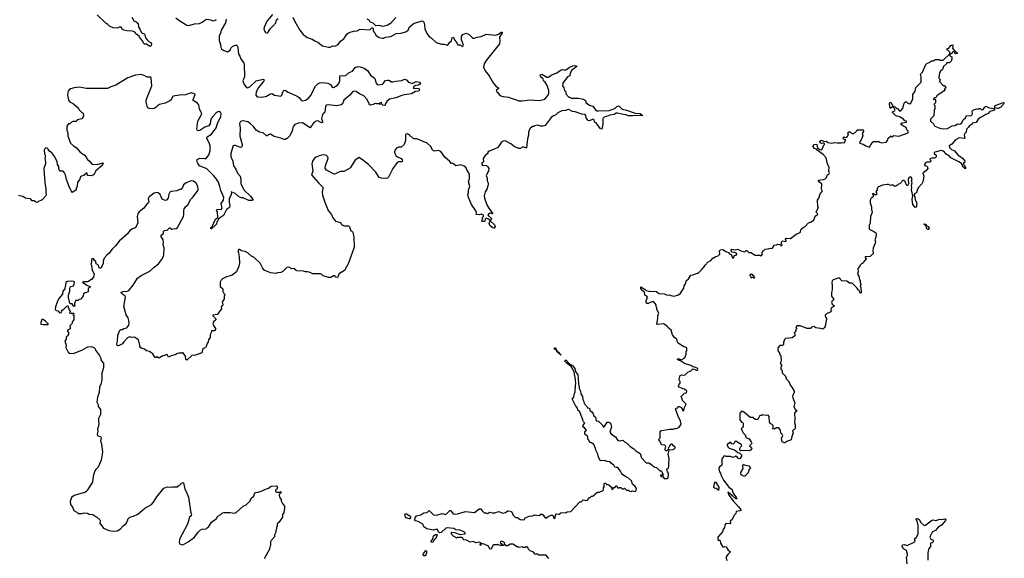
# Model space of a CAD drawing. Extents: x 2293878 to 2522763, y 823964 to 1006972.
# Tile 65 of 256: x 2422431 to 2436817, y 890954 to 898819. Entities that reach past the tile are written whole.
import ezdxf

# ---------------------------------------------------------------- set-up
doc = ezdxf.new("R2010")
doc.units = 0

msp = doc.modelspace()

# ---------------------------------------------------------------- linework, layer by layer
at = {"layer": '0CON20XD'}
for points in [[(2425448, 898825), (2425437, 898773), (2425377, 898665), (2425367, 898615), (2425347, 898585), (2425344, 898515), (2425367, 898455), (2425368, 898415), (2425382, 898392), (2425405, 898376), (2425465, 898351), (2425505, 898374), (2425518, 898402), (2425545, 898433), (2425585, 898449), (2425598, 898448), (2425608, 898438), (2425618, 898418), (2425629, 898315), (2425646, 898286), (2425665, 898236), (2425704, 898185), (2425713, 898165), (2425717, 897985), (2425692, 897925), (2425711, 897875), (2425745, 897828), (2425755, 897824), (2425795, 897839), (2425884, 897926), (2425989, 897949), (2425997, 897947), (2426001, 897935), (2425994, 897915), (2425914, 897826), (2425885, 897759), (2425882, 897715), (2425901, 897691), (2425974, 897686), (2426035, 897702), (2426085, 897731), (2426115, 897740), (2426155, 897718), (2426245, 897700), (2426261, 897715), (2426275, 897762), (2426292, 897788), (2426315, 897784), (2426355, 897761), (2426483, 897703), (2426512, 897682), (2426549, 897639), (2426565, 897634), (2426605, 897645), (2426645, 897670), (2426681, 897709), (2426754, 897846), (2426786, 897884), (2426815, 897895), (2426855, 897900), (2426935, 897890), (2426971, 897871), (2426995, 897832), (2427015, 897830), (2427075, 897862), (2427100, 897895), (2427109, 897925), (2427107, 897983), (2427115, 898006), (2427155, 897997), (2427194, 898005), (2427245, 898050), (2427295, 898065), (2427335, 898120), (2427375, 898136), (2427405, 898132), (2427465, 898110), (2427515, 898076), (2427559, 898009), (2427605, 897976), (2427618, 897958), (2427641, 897891), (2427655, 897875), (2427670, 897870), (2427731, 897879), (2427743, 897887), (2427775, 897930), (2427803, 897937), (2427825, 897935), (2427865, 897914), (2427885, 897911), (2427925, 897923), (2428015, 897929), (2428055, 897950), (2428085, 897943), (2428112, 897905), (2428155, 897893), (2428175, 897894), (2428225, 897916), (2428275, 897909), (2428288, 897895), (2428273, 897875), (2428256, 897864), (2428215, 897859), (2428195, 897847), (2428182, 897825), (2428195, 897813), (2428235, 897821), (2428258, 897815), (2428273, 897795), (2428265, 897774), (2428215, 897769), (2428155, 897734), (2428055, 897724), (2428015, 897714), (2427925, 897676), (2427835, 897659), (2427796, 897624), (2427776, 897595), (2427769, 897571), (2427756, 897564), (2427739, 897569), (2427724, 897584), (2427715, 897608), (2427692, 897605), (2427690, 897590), (2427700, 897585), (2427695, 897580), (2427690, 897590), (2427642, 897592), (2427624, 897596), (2427595, 897582), (2427555, 897573), (2427545, 897577), (2427535, 897588), (2427508, 897655), (2427458, 897708), (2427396, 897735), (2427345, 897769), (2427315, 897774), (2427296, 897764), (2427255, 897718), (2427169, 897645), (2427148, 897592), (2427129, 897575), (2427063, 897563), (2426945, 897578), (2426911, 897569), (2426897, 897545), (2426887, 897473), (2426854, 897435), (2426842, 897375), (2426856, 897334), (2426854, 897316), (2426842, 897315), (2426785, 897342), (2426765, 897336), (2426731, 897319), (2426675, 897240), (2426565, 897312), (2426505, 897309), (2426452, 897288), (2426431, 897265), (2426423, 897247), (2426412, 897195), (2426380, 897125), (2426345, 897088), (2426315, 897071), (2426295, 897070), (2426245, 897091), (2426151, 897111), (2426095, 897149), (2426075, 897144), (2426045, 897124), (2426035, 897124), (2425987, 897167), (2425935, 897178), (2425884, 897204), (2425845, 897258), (2425805, 897299), (2425765, 897329), (2425695, 897341), (2425665, 897336), (2425652, 897325), (2425644, 897305), (2425654, 897234), (2425646, 897116), (2425684, 896995), (2425684, 896975), (2425671, 896959), (2425655, 896954), (2425585, 896981), (2425565, 896981), (2425545, 896969), (2425515, 896865), (2425515, 896815), (2425525, 896795), (2425545, 896755), (2425554, 896684), (2425589, 896635), (2425615, 896580), (2425650, 896535), (2425664, 896485), (2425663, 896425), (2425706, 896335), (2425808, 896238), (2425838, 896195), (2425839, 896185), (2425825, 896178), (2425781, 896181), (2425695, 896220), (2425673, 896217), (2425655, 896221), (2425625, 896240), (2425575, 896288), (2425542, 896292), (2425525, 896310), (2425523, 896265), (2425494, 896204), (2425494, 896154), (2425502, 896105), (2425496, 896075), (2425455, 896049), (2425410, 895960), (2425337, 895913), (2425328, 895882), (2425310, 895865), (2425306, 895835), (2425288, 895812), (2425233, 895763), (2425225, 895767), (2425225, 895783), (2425248, 895802), (2425255, 895818), (2425294, 895906), (2425325, 895930), (2425322, 896012), (2425308, 896035), (2425315, 896046), (2425335, 896054), (2425375, 896047), (2425389, 896065), (2425376, 896135), (2425411, 896185), (2425416, 896225), (2425372, 896325), (2425357, 896385), (2425335, 896445), (2425295, 896505), (2425265, 896542), (2425165, 896640), (2425059, 896685), (2425032, 896722), (2425020, 896755), (2425024, 896776), (2425065, 896798), (2425135, 896790), (2425155, 896794), (2425194, 896846), (2425215, 896905), (2425215, 896975), (2425200, 897020), (2425164, 897085), (2425163, 897097), (2425172, 897108), (2425232, 897148), (2425300, 897240), (2425320, 897305), (2425369, 897405), (2425373, 897443), (2425367, 897465), (2425345, 897478), (2425325, 897474), (2425298, 897455), (2425252, 897405), (2425223, 897365), (2425213, 897297), (2425195, 897270), (2425135, 897248), (2425065, 897200), (2425045, 897196), (2425031, 897201), (2425019, 897219), (2425034, 897335), (2425090, 897445), (2425058, 897518), (2425050, 897575), (2425026, 897606), (2424968, 897638), (2424966, 897655), (2424994, 897725), (2424985, 897736), (2424935, 897750), (2424855, 897720), (2424767, 897717), (2424675, 897704), (2424662, 897695), (2424642, 897648), (2424627, 897633), (2424555, 897599), (2424475, 897581), (2424447, 897563), (2424420, 897535), (2424395, 897524), (2424365, 897517), (2424325, 897520), (2424304, 897534), (2424295, 897558), (2424280, 897615), (2424281, 897635), (2424285, 897660), (2424361, 897855), (2424351, 897965), (2424345, 897978), (2424295, 897981), (2424260, 898000), (2424205, 898017), (2424125, 898010), (2424012, 897968), (2423835, 897864), (2423765, 897840), (2423716, 897814), (2423404, 897814), (2423305, 897836), (2423225, 897826), (2423172, 897808), (2423152, 897795), (2423140, 897775), (2423133, 897755), (2423132, 897715), (2423142, 897642), (2423165, 897620), (2423219, 897589), (2423290, 897525), (2423295, 897510), (2423340, 897465), (2423358, 897455), (2423362, 897415), (2423355, 897390), (2423337, 897373), (2423270, 897355), (2423270, 897345), (2423255, 897330), (2423208, 897332), (2423190, 897325), (2423165, 897300), (2423142, 897298), (2423119, 897265), (2423120, 897205), (2423136, 897165), (2423134, 897125), (2423175, 897016), (2423218, 896975), (2423255, 896952), (2423317, 896885), (2423372, 896845), (2423405, 896808), (2423415, 896782), (2423445, 896760), (2423475, 896724), (2423495, 896710), (2423565, 896704), (2423645, 896730), (2423652, 896725), (2423638, 896692), (2423545, 896612), (2423525, 896572), (2423508, 896555), (2423475, 896538), (2423422, 896542), (2423415, 896580), (2423405, 896580), (2423367, 896543), (2423334, 896536), (2423322, 896525), (2423305, 896482), (2423277, 896445), (2423273, 896387), (2423258, 896355), (2423257, 896333), (2423205, 896298), (2423185, 896318), (2423154, 896385), (2423114, 896485), (2423101, 896555), (2423086, 896585), (2423065, 896606), (2423025, 896608), (2423015, 896620), (2423001, 896645), (2423001, 896675), (2422986, 896705), (2422978, 896745), (2422946, 896815), (2422899, 896875), (2422867, 896897), (2422849, 896929), (2422835, 896942), (2422815, 896948), (2422800, 896935), (2422791, 896915), (2422792, 896862), (2422803, 896843), (2422803, 896807), (2422798, 896795), (2422809, 896745), (2422806, 896714), (2422786, 896645), (2422798, 896435), (2422814, 896354), (2422811, 896291), (2422819, 896265), (2422814, 896246), (2422762, 896188), (2422745, 896177), (2422712, 896168), (2422695, 896153), (2422675, 896150), (2422645, 896172), (2422613, 896173), (2422596, 896196), (2422585, 896202), (2422515, 896212), (2422475, 896238), (2422413, 896253)], [(2424069, 898855), (2424100, 898800), (2424135, 898789), (2424163, 898765), (2424165, 898710), (2424187, 898687), (2424188, 898675), (2424210, 898630), (2424225, 898620), (2424253, 898613), (2424268, 898555), (2424294, 898524), (2424319, 898499), (2424347, 898485), (2424356, 898464), (2424352, 898435), (2424335, 898428), (2424285, 898462), (2424255, 898460), (2424240, 898475), (2424228, 898505), (2424180, 898565), (2424175, 898580), (2424145, 898602), (2424111, 898641), (2424075, 898653), (2423995, 898657), (2423953, 898665), (2423931, 898675), (2423915, 898708), (2423885, 898708), (2423855, 898694), (2423795, 898700), (2423745, 898726), (2423721, 898751), (2423695, 898761), (2423561, 898891)], [(2424712, 898845), (2424755, 898811), (2424875, 898740), (2424904, 898736), (2424985, 898759), (2425056, 898764), (2425098, 898782), (2425136, 898814), (2425165, 898826), (2425225, 898819), (2425255, 898801), (2425275, 898806), (2425306, 898824)], [(2426124, 898896), (2426045, 898800), (2426008, 898722), (2426000, 898685), (2426002, 898665), (2426022, 898632), (2426045, 898624), (2426060, 898635), (2426093, 898687), (2426131, 898725), (2426172, 898775), (2426182, 898815), (2426210, 898835)], [(2426424, 898855), (2426450, 898795), (2426524, 898665), (2426575, 898601), (2426604, 898584), (2426630, 898560), (2426705, 898535), (2426745, 898509), (2426785, 898492), (2426856, 898436), (2426945, 898419), (2426965, 898420), (2427005, 898436), (2427035, 898434), (2427085, 898458), (2427120, 898505), (2427165, 898538), (2427218, 898612), (2427246, 898634), (2427308, 898652), (2427360, 898655), (2427405, 898679), (2427545, 898672), (2427575, 898700), (2427585, 898700), (2427598, 898688), (2427598, 898662), (2427600, 898645), (2427620, 898625), (2427635, 898592), (2427685, 898557), (2427725, 898547), (2427745, 898549), (2427777, 898563), (2427855, 898573), (2427934, 898616), (2428005, 898621), (2428084, 898646), (2428105, 898664), (2428127, 898713), (2428194, 898766), (2428315, 898800), (2428335, 898782), (2428348, 898745), (2428352, 898685), (2428380, 898615), (2428413, 898573), (2428445, 898552), (2428515, 898485), (2428595, 898463), (2428635, 898462), (2428675, 898447), (2428692, 898455), (2428713, 898485), (2428742, 898508), (2428748, 898555), (2428756, 898564), (2428775, 898553), (2428784, 898525), (2428808, 898498), (2428835, 898450), (2428862, 898452), (2428905, 898430), (2428913, 898445), (2428884, 898525), (2428885, 898580), (2428905, 898602), (2428955, 898622), (2429000, 898605), (2429041, 898561), (2429058, 898548), (2429075, 898548), (2429115, 898562), (2429175, 898572), (2429245, 898608), (2429385, 898593), (2429425, 898609), (2429465, 898635), (2429479, 898635), (2429480, 898625), (2429443, 898563), (2429448, 898505), (2429442, 898465), (2429247, 898225), (2429217, 898175), (2429210, 898125), (2429234, 898074), (2429291, 898001), (2429350, 897895), (2429388, 897848), (2429428, 897825), (2429428, 897815), (2429392, 897785), (2429402, 897765), (2429418, 897755), (2429437, 897727), (2429459, 897709), (2429496, 897696), (2429575, 897688), (2429723, 897633), (2429767, 897633)], [(2427928, 898852), (2427849, 898761), (2427812, 898738), (2427735, 898718), (2427682, 898732), (2427635, 898730), (2427595, 898770), (2427572, 898778), (2427554, 898784), (2427535, 898810), (2427510, 898825)], [(2432335, 895120), (2432345, 895120), (2432400, 895175), (2432400, 895185), (2432426, 895204), (2432444, 895236), (2432490, 895285), (2432530, 895305), (2432565, 895340), (2432575, 895340), (2432595, 895360), (2432637, 895373), (2432660, 895395), (2432658, 895445), (2432670, 895460), (2432711, 895461), (2432742, 895432), (2432765, 895430), (2432789, 895419), (2432801, 895401), (2432828, 895388), (2432845, 895340), (2432858, 895342), (2432870, 895355), (2432870, 895375), (2432898, 895382), (2432910, 895395), (2432910, 895405), (2432875, 895420), (2432842, 895422), (2432820, 895445), (2432835, 895466), (2432885, 895460), (2432925, 895469), (2432965, 895444), (2433025, 895430), (2433043, 895447), (2433055, 895448), (2433085, 895420), (2433115, 895420), (2433175, 895380), (2433245, 895380), (2433257, 895373), (2433280, 895385), (2433280, 895425), (2433290, 895435), (2433290, 895445), (2433305, 895450), (2433325, 895470), (2433365, 895472), (2433395, 895482), (2433425, 895480), (2433440, 895495), (2433450, 895525), (2433495, 895530), (2433505, 895540), (2433538, 895538), (2433552, 895522), (2433568, 895522), (2433570, 895535), (2433560, 895545), (2433560, 895565), (2433572, 895588), (2433625, 895580), (2433630, 895585), (2433622, 895615), (2433632, 895628), (2433695, 895622), (2433775, 895688), (2433835, 895710), (2433851, 895759), (2433880, 895785), (2433905, 895798), (2433955, 895852), (2433983, 895863), (2434036, 895894), (2434055, 895950), (2434087, 895973), (2434090, 895985), (2434072, 896002), (2434070, 896015), (2434100, 896075), (2434090, 896085), (2434088, 896182), (2434107, 896213), (2434127, 896275), (2434158, 896315), (2434148, 896345), (2434149, 896419), (2434111, 896451), (2434100, 896465), (2434100, 896475), (2434135, 896483), (2434176, 896484), (2434198, 896495), (2434218, 896515), (2434232, 896555), (2434255, 896562), (2434263, 896585), (2434253, 896605), (2434256, 896666), (2434235, 896710), (2434214, 896804), (2434170, 896850), (2434084, 896914), (2434075, 896930), (2434045, 896938), (2434020, 896965), (2434044, 896996), (2434065, 897003), (2434076, 896996), (2434087, 896947), (2434123, 896923), (2434145, 896920), (2434155, 896930), (2434176, 896984), (2434188, 896995), (2434188, 897005), (2434177, 897017), (2434145, 897010), (2434125, 897020), (2434123, 897045), (2434145, 897060), (2434185, 897038), (2434216, 897046), (2434245, 897028), (2434295, 897018), (2434335, 897028), (2434375, 897022), (2434435, 897022), (2434448, 897028), (2434475, 897022), (2434500, 897065), (2434475, 897070), (2434460, 897085), (2434460, 897095), (2434475, 897110), (2434485, 897100), (2434518, 897102), (2434540, 897135), (2434530, 897165), (2434545, 897180), (2434565, 897180), (2434582, 897162), (2434605, 897152), (2434638, 897172), (2434660, 897195), (2434665, 897210), (2434755, 897210), (2434760, 897185), (2434742, 897158), (2434748, 897125), (2434742, 897098), (2434727, 897063), (2434710, 897045), (2434700, 897015), (2434755, 897000), (2434792, 896975), (2434845, 896958), (2434884, 897026), (2434905, 897042), (2434985, 897040), (2434995, 897030), (2435025, 897023), (2435089, 897031), (2435110, 897055), (2435122, 897088), (2435155, 897120), (2435165, 897120), (2435175, 897110), (2435185, 897110), (2435205, 897128), (2435275, 897118), (2435410, 897165), (2435412, 897192), (2435393, 897213), (2435382, 897245), (2435342, 897262), (2435302, 897295), (2435325, 897312), (2435387, 897323), (2435390, 897335), (2435365, 897340), (2435342, 897365), (2435295, 897398), (2435275, 897407), (2435248, 897408), (2435225, 897422), (2435182, 897465), (2435182, 897475), (2435220, 897495), (2435212, 897522), (2435200, 897535), (2435205, 897550), (2435220, 897545), (2435245, 897520), (2435255, 897520), (2435285, 897490), (2435305, 897490), (2435332, 897528), (2435355, 897600), (2435375, 897620), (2435388, 897618), (2435405, 897600), (2435423, 897593), (2435435, 897590), (2435449, 897601), (2435478, 897665), (2435482, 897725), (2435512, 897775), (2435525, 897830), (2435600, 897905), (2435600, 897985), (2435592, 898025), (2435623, 898055), (2435668, 898165), (2435685, 898180), (2435735, 898200), (2435755, 898220), (2435775, 898220), (2435805, 898240), (2435865, 898240), (2435875, 898230), (2435925, 898230), (2436020, 898320), (2436020, 898345), (2435998, 898368), (2435980, 898375), (2435982, 898398), (2436008, 898402), (2436035, 898440), (2436065, 898450), (2436067, 898427), (2436060, 898405), (2436072, 898382), (2436102, 898352), (2436120, 898345), (2436130, 898335), (2436130, 898325), (2436105, 898320), (2436092, 898332), (2436088, 898348), (2436065, 898350), (2436038, 898322), (2436020, 898320), (2436022, 898292), (2436050, 898275), (2436050, 898245), (2436040, 898215), (2436015, 898190), (2436005, 898190), (2435995, 898200), (2435985, 898190), (2435972, 898188), (2435970, 898175), (2435930, 898135), (2435916, 898094), (2435882, 898065), (2435868, 898042), (2435858, 897975), (2435860, 897965), (2435880, 897945), (2435870, 897915), (2435925, 897860), (2435948, 897858), (2435960, 897825), (2435943, 897807), (2435950, 897795), (2435938, 897782), (2435830, 897705), (2435815, 897680), (2435795, 897680), (2435780, 897665), (2435785, 897650), (2435795, 897660), (2435810, 897655), (2435810, 897605), (2435790, 897585), (2435790, 897575), (2435800, 897565), (2435800, 897515), (2435790, 897495), (2435787, 897413), (2435750, 897375), (2435740, 897365), (2435740, 897335), (2435788, 897295), (2435792, 897275), (2435804, 897264), (2435875, 897234), (2435925, 897227), (2435985, 897232), (2436055, 897267), (2436097, 897273), (2436135, 897298), (2436165, 897292), (2436175, 897298), (2436198, 897315), (2436218, 897355), (2436248, 897385), (2436262, 897418), (2436324, 897416), (2436343, 897427), (2436350, 897445), (2436348, 897485), (2436365, 897503), (2436415, 897518), (2436435, 897512), (2436445, 897520), (2436465, 897520), (2436478, 897508), (2436505, 897502), (2436520, 897525), (2436520, 897535), (2436545, 897558), (2436595, 897530), (2436665, 897520), (2436678, 897508), (2436675, 897500), (2436605, 897476), (2436582, 897448), (2436535, 897431), (2436510, 897410), (2436469, 897391), (2436434, 897365), (2436405, 897320), (2436354, 897306), (2436335, 897287), (2436307, 897273), (2436295, 897250), (2436265, 897222), (2436258, 897175), (2436236, 897154), (2436228, 897135), (2436238, 897082), (2436155, 897092), (2436105, 897064), (2436049, 897001), (2436013, 896977), (2436018, 896955), (2436047, 896925), (2436087, 896905), (2436132, 896852), (2436208, 896798), (2436240, 896755), (2436242, 896738), (2436220, 896725), (2436220, 896705), (2436240, 896685), (2436240, 896675), (2436250, 896665), (2436250, 896645), (2436242, 896642), (2436238, 896658), (2436211, 896671), (2436202, 896705), (2436189, 896719), (2436154, 896744), (2436035, 896800), (2436015, 896826), (2435965, 896857), (2435942, 896885), (2435925, 896897), (2435895, 896908), (2435800, 896885), (2435790, 896875), (2435793, 896863), (2435822, 896842), (2435823, 896825), (2435815, 896808), (2435795, 896797), (2435764, 896796), (2435730, 896785), (2435742, 896755), (2435740, 896745), (2435725, 896738), (2435685, 896740), (2435665, 896728), (2435650, 896705), (2435652, 896692), (2435688, 896678), (2435698, 896645), (2435669, 896611), (2435625, 896580), (2435642, 896535), (2435628, 896452), (2435610, 896420), (2435560, 896365), (2435539, 896315), (2435535, 896290), (2435511, 896279), (2435497, 896255), (2435510, 896230), (2435515, 896190), (2435537, 896147), (2435532, 896125), (2435532, 896095), (2435525, 896080), (2435515, 896078), (2435481, 896121), (2435472, 896195), (2435479, 896249), (2435460, 896335), (2435467, 896365), (2435460, 896405), (2435471, 896435), (2435460, 896465), (2435471, 896495), (2435455, 896518), (2435435, 896520), (2435422, 896508), (2435410, 896485), (2435410, 896455), (2435420, 896435), (2435405, 896400), (2435395, 896400), (2435382, 896412), (2435380, 896435), (2435370, 896445), (2435368, 896458), (2435355, 896470), (2435335, 896470), (2435288, 896422), (2435272, 896418), (2435258, 896402), (2435245, 896400), (2435232, 896388), (2435208, 896388), (2435185, 896408), (2435155, 896398), (2435125, 896412), (2435105, 896412), (2435035, 896402), (2434970, 896375), (2434970, 896365), (2434960, 896355), (2434960, 896335), (2434940, 896305), (2434950, 896295), (2434948, 896262), (2434925, 896260), (2434908, 896278), (2434895, 896280), (2434890, 896275), (2434902, 896262), (2434902, 896238), (2434894, 896226), (2434872, 896215), (2434858, 896185), (2434858, 896145), (2434877, 896087), (2434875, 896050), (2434888, 896005), (2434863, 895945), (2434856, 895854), (2434842, 895815), (2434843, 895765), (2434855, 895750), (2434898, 895738), (2434939, 895709), (2434946, 895686), (2434941, 895645), (2434926, 895605), (2434934, 895575), (2434930, 895555), (2434901, 895485)], [(2429767, 897633), (2429885, 897651), (2430025, 897640), (2430103, 897657), (2430153, 897715), (2430163, 897745), (2430163, 897783), (2430136, 897856), (2430107, 897907), (2430082, 897925), (2430078, 897955), (2430058, 897968), (2430042, 897992), (2430037, 898005), (2430040, 898020), (2430062, 898022), (2430135, 897982), (2430155, 897982), (2430195, 898008), (2430278, 898042), (2430340, 898085), (2430365, 898092), (2430395, 898082), (2430410, 898085), (2430459, 898121), (2430513, 898147), (2430535, 898152), (2430567, 898147), (2430572, 898135), (2430492, 898078), (2430472, 898035), (2430469, 898001), (2430435, 897983), (2430365, 897890), (2430363, 897853), (2430380, 897825), (2430393, 897783), (2430410, 897765), (2430410, 897735), (2430455, 897690), (2430465, 897690), (2430495, 897672), (2430593, 897673), (2430645, 897662), (2430667, 897657), (2430697, 897637), (2430707, 897607), (2430755, 897572), (2430804, 897554), (2430845, 897501), (2430865, 897490), (2430885, 897486), (2431045, 897492), (2431125, 897524), (2431155, 897551), (2431183, 897563), (2431235, 897511), (2431295, 897500), (2431423, 897453), (2431495, 897451), (2431527, 897425), (2431530, 897415), (2431525, 897414), (2431425, 897420), (2431385, 897414), (2431326, 897416), (2431285, 897432), (2431255, 897433), (2431165, 897456), (2431145, 897453), (2431115, 897435), (2431053, 897425), (2431007, 897403), (2430972, 897395), (2430953, 897375), (2430953, 897295), (2430935, 897220), (2430917, 897227), (2430855, 897312), (2430828, 897325), (2430822, 897355), (2430806, 897366), (2430755, 897344), (2430736, 897346), (2430709, 897385), (2430705, 897420), (2430695, 897433), (2430645, 897441), (2430545, 897474), (2430509, 897479), (2430455, 897509), (2430445, 897510), (2430406, 897494), (2430353, 897487), (2430295, 897458), (2430260, 897425), (2430230, 897415), (2430197, 897393), (2430110, 897275), (2430075, 897262), (2430044, 897264), (2429995, 897278), (2429955, 897270), (2429945, 897260), (2429925, 897260), (2429884, 897226), (2429864, 897176), (2429867, 897135), (2429851, 897079), (2429835, 896950), (2429815, 896948), (2429785, 896962), (2429745, 896938), (2429725, 896938), (2429655, 896968), (2429606, 897006), (2429545, 897040), (2429525, 897048), (2429497, 897047), (2429468, 897025), (2429417, 896955), (2429355, 896922), (2429289, 896901), (2429273, 896885), (2429270, 896865), (2429232, 896835), (2429205, 896790), (2429207, 896745), (2429182, 896725), (2429184, 896706), (2429195, 896690), (2429224, 896696), (2429250, 896690), (2429271, 896671), (2429284, 896645), (2429282, 896605), (2429245, 896545), (2429259, 896505), (2429261, 896465), (2429274, 896435), (2429275, 896415), (2429263, 896355), (2429233, 896305), (2429219, 896245), (2429221, 896215), (2429255, 896117), (2429285, 896065), (2429346, 895985), (2429305, 895992), (2429279, 895981), (2429270, 895965), (2429325, 895918), (2429315, 895890), (2429305, 895888), (2429273, 895913), (2429245, 895919), (2429234, 895906), (2429228, 895875), (2429215, 895870), (2429195, 895873), (2429183, 895885), (2429196, 895905), (2429188, 895925), (2429210, 895945), (2429208, 895965), (2429175, 895977), (2429145, 895970), (2429102, 895972), (2429098, 895975), (2429103, 896005), (2429095, 896030), (2429032, 896122), (2428987, 896225), (2428980, 896265), (2428990, 896295), (2428987, 896335), (2429006, 896385), (2428989, 896455), (2429005, 896495), (2429005, 896555), (2428995, 896585), (2428968, 896615), (2428952, 896655), (2428925, 896682), (2428875, 896700), (2428805, 896687), (2428755, 896722), (2428735, 896720), (2428715, 896748), (2428645, 896812), (2428586, 896896), (2428545, 896910), (2428495, 896900), (2428475, 896902), (2428462, 896915), (2428438, 896965), (2428385, 897018), (2428235, 897080), (2428195, 897078), (2428175, 897088), (2428128, 897135), (2428095, 897152), (2428075, 897148), (2428068, 897135), (2428070, 897055), (2428049, 896995), (2428005, 896956), (2427964, 896956), (2427938, 896942), (2427915, 896918), (2427909, 896889), (2427910, 896865), (2427926, 896836), (2427953, 896815), (2428004, 896794), (2428020, 896775), (2428022, 896755), (2428015, 896743), (2427966, 896744), (2427945, 896732), (2427884, 896645), (2427821, 896519), (2427805, 896507), (2427775, 896501), (2427715, 896503), (2427684, 896514), (2427634, 896594), (2427526, 896706), (2427442, 896775), (2427385, 896807), (2427328, 896762), (2427265, 896662), (2427248, 896645), (2427165, 896604), (2427115, 896603), (2427045, 896566), (2427025, 896564), (2426914, 896624), (2426895, 896650), (2426897, 896685), (2426937, 896795), (2426932, 896815), (2426914, 896834), (2426893, 896843), (2426866, 896844), (2426805, 896829), (2426765, 896813), (2426738, 896795), (2426707, 896755), (2426701, 896715), (2426714, 896606), (2426697, 896555), (2426798, 896435), (2426858, 896375), (2426860, 896355), (2426850, 896305), (2426856, 896255), (2426887, 896155), (2426937, 896035), (2426986, 895976), (2427000, 895935), (2427045, 895878), (2427116, 895856), (2427140, 895825), (2427175, 895810), (2427235, 895810), (2427252, 895792), (2427270, 895735), (2427285, 895730), (2427297, 895717), (2427312, 895645), (2427316, 895495), (2427233, 895265), (2427178, 895155), (2427103, 895115), (2427092, 895105), (2427086, 895074), (2427076, 895054), (2427068, 895052), (2427050, 895060), (2427035, 895080), (2427015, 895080), (2426975, 895052), (2426944, 895054), (2426865, 895080), (2426845, 895100), (2426826, 895106), (2426715, 895110), (2426677, 895127), (2426635, 895138), (2426605, 895138), (2426579, 895149), (2426485, 895152), (2426465, 895160), (2426445, 895188), (2426405, 895180), (2426363, 895203), (2426332, 895198), (2426275, 895143), (2426245, 895126), (2426197, 895123), (2426175, 895114), (2426095, 895122), (2426003, 895163), (2425979, 895195), (2425943, 895265), (2425857, 895345), (2425820, 895365), (2425770, 895410), (2425725, 895433), (2425674, 895444), (2425645, 895462), (2425635, 895462), (2425618, 895445), (2425630, 895415), (2425639, 895355), (2425643, 895265), (2425632, 895218), (2425597, 895135), (2425535, 895089), (2425445, 895057), (2425392, 895035), (2425373, 895015), (2425360, 894985), (2425362, 894925), (2425398, 894888), (2425400, 894845), (2425410, 894835), (2425412, 894822), (2425430, 894805), (2425430, 894795), (2425420, 894785), (2425420, 894745), (2425390, 894695), (2425398, 894655), (2425373, 894627), (2425378, 894595), (2425314, 894516), (2425252, 894505), (2425252, 894495), (2425300, 894445), (2425296, 894434), (2425262, 894405), (2425252, 894385), (2425268, 894345), (2425290, 894310), (2425291, 894295), (2425275, 894278), (2425233, 894277), (2425228, 894245), (2425212, 894215), (2425212, 894178), (2425192, 894145), (2425187, 894113), (2425168, 894092), (2425158, 894045), (2425145, 894028), (2425125, 894022), (2425102, 894005), (2425092, 893955), (2424999, 893921), (2424945, 893917), (2424875, 893849), (2424860, 893855), (2424856, 893905), (2424815, 893960), (2424795, 893950), (2424755, 893950), (2424725, 893942), (2424705, 893924), (2424645, 893911), (2424605, 893890), (2424589, 893919), (2424575, 893928), (2424546, 893914), (2424525, 893912), (2424475, 893880), (2424455, 893882), (2424435, 893898), (2424420, 893885), (2424410, 893885), (2424390, 893915), (2424375, 893942), (2424345, 893958), (2424326, 893976), (2424282, 893982), (2424255, 894007), (2424215, 894017), (2424195, 894030), (2424187, 894045), (2424186, 894066), (2424165, 894142), (2424105, 894182), (2424065, 894180), (2424035, 894186), (2424008, 894175), (2423953, 894117), (2423934, 894086), (2423885, 894060), (2423867, 894057), (2423855, 894062), (2423849, 894085), (2423860, 894125), (2423866, 894214), (2423896, 894284), (2423910, 894295), (2423930, 894295), (2423955, 894312), (2423995, 894320), (2424025, 894360), (2424032, 894385), (2424027, 894425), (2424014, 894464), (2423988, 894508), (2423952, 894632), (2423976, 894766), (2423968, 894788), (2423938, 894805), (2423910, 894835), (2423945, 894849), (2424005, 894854), (2424025, 894864), (2424089, 894941), (2424154, 895046), (2424208, 895085), (2424332, 895145), (2424395, 895207), (2424457, 895255), (2424518, 895332), (2424537, 895387), (2424542, 895485), (2424528, 895535), (2424532, 895565), (2424528, 895605), (2424500, 895655), (2424500, 895675), (2424530, 895695), (2424533, 895727), (2424545, 895740), (2424585, 895748), (2424606, 895764), (2424618, 895782), (2424635, 895778), (2424645, 895760), (2424655, 895758), (2424675, 895767), (2424715, 895770), (2424735, 895784), (2424823, 895945), (2424831, 895975), (2424828, 896035), (2424834, 896055), (2424859, 896091), (2424895, 896122), (2424928, 896195), (2424965, 896232), (2425003, 896287), (2425029, 896315), (2425037, 896337), (2425035, 896380), (2425016, 896425), (2425005, 896437), (2424970, 896460), (2424935, 896464), (2424865, 896436)], [(2435155, 897520), (2435143, 897545), (2435140, 897595), (2435145, 897610), (2435155, 897612), (2435165, 897610), (2435175, 897580), (2435190, 897565), (2435188, 897552), (2435155, 897520)], [(2436715, 897520), (2436672, 897532), (2436684, 897566), (2436805, 897608), (2436817, 897607), (2436807, 897585), (2436767, 897543), (2436725, 897523), (2436715, 897520)], [(2424865, 896436), (2424825, 896406), (2424809, 896371), (2424785, 896341), (2424765, 896341), (2424725, 896320), (2424645, 896309), (2424625, 896299), (2424610, 896270), (2424602, 896215), (2424575, 896183), (2424555, 896178), (2424515, 896198), (2424485, 896267), (2424455, 896291), (2424435, 896296), (2424395, 896286), (2424325, 896232), (2424308, 896205), (2424318, 896155), (2424314, 896146), (2424295, 896134), (2424276, 896104), (2424243, 896067), (2424177, 896013), (2424156, 895985), (2424147, 895945), (2424157, 895855), (2424125, 895780), (2424080, 895765), (2424041, 895739), (2424008, 895692), (2423885, 895586), (2423832, 895518), (2423776, 895465), (2423739, 895411), (2423705, 895379), (2423667, 895335), (2423652, 895295), (2423650, 895255), (2423615, 895192), (2423605, 895190), (2423597, 895197), (2423588, 895208), (2423582, 895235), (2423550, 895255), (2423545, 895290), (2423522, 895302), (2423510, 895325), (2423495, 895328), (2423482, 895318), (2423482, 895278), (2423470, 895245), (2423480, 895235), (2423490, 895155), (2423507, 895137), (2423518, 895105), (2423512, 895058), (2423480, 895025), (2423427, 894993), (2423365, 894992), (2423350, 894985), (2423414, 894944), (2423460, 894925), (2423460, 894915), (2423432, 894895), (2423430, 894845), (2423407, 894833), (2423388, 894832), (2423364, 894816), (2423360, 894785), (2423325, 894740), (2423298, 894732), (2423285, 894720), (2423245, 894720), (2423240, 894695), (2423230, 894685), (2423230, 894655), (2423238, 894645), (2423227, 894633), (2423210, 894645), (2423210, 894655), (2423198, 894668), (2423175, 894670), (2423162, 894682), (2423150, 894745), (2423142, 894755), (2423142, 894795), (2423162, 894855), (2423162, 894895), (2423168, 894912), (2423178, 894922), (2423218, 894935), (2423228, 894955), (2423230, 894985), (2423217, 894997), (2423185, 895000), (2423123, 894997), (2423105, 894980), (2423092, 894888), (2423062, 894855), (2423055, 894810), (2423005, 894750), (2422978, 894695), (2422952, 894625), (2422950, 894585), (2422962, 894572), (2422995, 894570), (2423002, 894552), (2423015, 894540), (2423040, 894545), (2423045, 894570), (2423055, 894580), (2423068, 894582), (2423125, 894640), (2423135, 894640), (2423140, 894615), (2423150, 894605), (2423150, 894585), (2423170, 894565), (2423170, 894555), (2423160, 894545), (2423162, 894532), (2423185, 894530), (2423195, 894540), (2423220, 894535), (2423220, 894525), (2423210, 894515), (2423220, 894505), (2423220, 894435), (2423200, 894405), (2423198, 894382), (2423163, 894347), (2423170, 894325), (2423168, 894305), (2423132, 894285), (2423130, 894275), (2423142, 894252), (2423142, 894225), (2423129, 894201), (2423112, 894185), (2423110, 894155), (2423090, 894125), (2423108, 894065), (2423104, 894034), (2423140, 893965), (2423161, 893951), (2423215, 893946), (2423350, 894000), (2423425, 894043), (2423479, 894049), (2423514, 894034), (2423532, 894015), (2423537, 893995), (2423597, 893917), (2423612, 893885), (2423623, 893843), (2423654, 893805), (2423656, 893735), (2423631, 893655), (2423630, 893555), (2423616, 893495), (2423599, 893455), (2423594, 893375), (2423567, 893305), (2423562, 893275), (2423560, 893235), (2423576, 893195), (2423579, 893169), (2423612, 893125), (2423611, 893055), (2423584, 892995), (2423581, 892945), (2423589, 892925), (2423584, 892885), (2423566, 892845), (2423571, 892805), (2423562, 892765), (2423574, 892744), (2423611, 892731), (2423623, 892715), (2423610, 892665), (2423627, 892625), (2423640, 892505), (2423622, 892385), (2423580, 892285), (2423545, 892253), (2423531, 892229), (2423507, 892153), (2423497, 892065), (2423420, 891955), (2423412, 891935), (2423395, 891921), (2423225, 891871), (2423190, 891840), (2423169, 891785), (2423175, 891740), (2423201, 891701), (2423221, 891651), (2423267, 891627), (2423285, 891610), (2423345, 891608), (2423374, 891616), (2423422, 891612), (2423445, 891600), (2423502, 891592), (2423556, 891556), (2423602, 891515), (2423608, 891505), (2423602, 891465), (2423654, 891394), (2423735, 891362), (2423805, 891348), (2423856, 891354), (2423905, 891382), (2423944, 891426), (2423985, 891460), (2424012, 891515), (2424013, 891527), (2424040, 891555), (2424095, 891568), (2424155, 891598), (2424262, 891688), (2424355, 891738), (2424385, 891772), (2424435, 891852), (2424535, 891978), (2424585, 891998), (2424635, 891992), (2424665, 892000), (2424735, 892000), (2424745, 892010), (2424755, 892010), (2424795, 892053), (2424815, 892063), (2424826, 892056), (2424842, 891965), (2424865, 891930), (2424897, 891845), (2424934, 891614), (2424940, 891595), (2424938, 891575), (2424905, 891552), (2424902, 891515), (2424876, 891444), (2424807, 891305), (2424781, 891265), (2424768, 891225), (2424760, 891185), (2424767, 891167), (2424812, 891152), (2424825, 891154), (2424895, 891195), (2424985, 891261), (2425038, 891335), (2425075, 891370), (2425095, 891379), (2425154, 891386), (2425172, 891398), (2425195, 891420), (2425235, 891481), (2425306, 891534), (2425325, 891570), (2425368, 891592), (2425395, 891616), (2425415, 891622), (2425505, 891624), (2425564, 891614), (2425592, 891625), (2425694, 891716), (2425738, 891735), (2425798, 891795), (2425818, 891835), (2425851, 891859), (2425860, 891895), (2425876, 891914), (2425915, 891919), (2425975, 891937), (2426015, 891960), (2426065, 891978), (2426105, 892007), (2426182, 892012), (2426195, 892000), (2426197, 891985), (2426186, 891964), (2426170, 891955), (2426170, 891935), (2426185, 891920), (2426235, 891920), (2426248, 891928), (2426250, 891915), (2426232, 891898), (2426223, 891877), (2426228, 891845), (2426252, 891812), (2426252, 891795), (2426270, 891755), (2426302, 891715), (2426302, 891685), (2426290, 891625), (2426273, 891595), (2426272, 891555), (2426218, 891475), (2426193, 891455), (2426192, 891418), (2426183, 891407), (2426182, 891385), (2426172, 891365), (2426172, 891335), (2426153, 891297), (2426152, 891268), (2426103, 891215), (2426098, 891195), (2426098, 891142), (2426085, 891120), (2426080, 891085), (2426003, 890945)], [(2429365, 895777), (2429345, 895778), (2429307, 895807), (2429290, 895845), (2429305, 895880), (2429370, 895825), (2429376, 895795), (2429365, 895777)], [(2435705, 895754), (2435684, 895765), (2435672, 895812), (2435650, 895825), (2435641, 895835), (2435645, 895840), (2435663, 895835), (2435681, 895811), (2435708, 895798), (2435718, 895765), (2435714, 895756), (2435705, 895754)], [(2434901, 895485), (2434894, 895444), (2434902, 895415), (2434900, 895405), (2434855, 895360), (2434782, 895358), (2434782, 895342), (2434798, 895338), (2434800, 895325), (2434762, 895288), (2434758, 895272), (2434745, 895260), (2434735, 895260), (2434710, 895235), (2434708, 895222), (2434678, 895185), (2434680, 895135), (2434672, 895105), (2434690, 895075), (2434702, 895022), (2434710, 895015), (2434710, 894985), (2434720, 894955), (2434710, 894925), (2434722, 894912), (2434725, 894830), (2434715, 894828), (2434708, 894835), (2434708, 894848), (2434680, 894875), (2434668, 894898), (2434592, 894972), (2434555, 894970), (2434515, 895002), (2434445, 895008), (2434405, 895049), (2434315, 895018), (2434303, 895005), (2434297, 894975), (2434303, 894943), (2434302, 894875), (2434291, 894835), (2434294, 894784), (2434320, 894745), (2434320, 894725), (2434300, 894715), (2434292, 894695), (2434302, 894665), (2434330, 894645), (2434330, 894635), (2434288, 894605), (2434280, 894585), (2434288, 894565), (2434282, 894555), (2434274, 894546), (2434218, 894525), (2434198, 894502), (2434198, 894488), (2434220, 894455), (2434220, 894445), (2434198, 894345), (2434185, 894320), (2434165, 894300), (2434132, 894312), (2434065, 894320), (2434035, 894340), (2434002, 894328), (2433985, 894312), (2433935, 894312), (2433835, 894350), (2433785, 894350), (2433770, 894325), (2433780, 894315), (2433780, 894305), (2433770, 894295), (2433770, 894275), (2433748, 894245), (2433760, 894215), (2433758, 894202), (2433715, 894172), (2433620, 894165), (2433600, 894145), (2433600, 894125), (2433590, 894115), (2433590, 894075), (2433575, 894060), (2433535, 894060), (2433510, 894025), (2433510, 893985), (2433530, 893955), (2433533, 893933), (2433550, 893915), (2433558, 893835), (2433542, 893805), (2433560, 893775), (2433560, 893755), (2433550, 893745), (2433550, 893715), (2433570, 893695), (2433573, 893663), (2433620, 893615), (2433620, 893605), (2433630, 893595), (2433630, 893575), (2433670, 893535), (2433692, 893475), (2433712, 893455), (2433746, 893396), (2433745, 893370), (2433723, 893325), (2433728, 893295), (2433756, 893225), (2433742, 893165), (2433762, 893132), (2433788, 893105), (2433765, 893092), (2433753, 893075), (2433756, 892985), (2433750, 892935), (2433763, 892905), (2433763, 892855), (2433752, 892835), (2433730, 892825), (2433722, 892815), (2433732, 892785), (2433714, 892735), (2433705, 892682), (2433639, 892661), (2433612, 892638), (2433598, 892638), (2433573, 892653), (2433564, 892674), (2433560, 892705), (2433580, 892745), (2433576, 892756), (2433552, 892782), (2433546, 892826), (2433534, 892844), (2433515, 892857), (2433485, 892860), (2433478, 892855), (2433455, 892840), (2433430, 892845), (2433438, 892865), (2433438, 892895), (2433425, 892910), (2433395, 892922), (2433384, 892945), (2433382, 893025), (2433365, 893042), (2433335, 893040), (2433285, 893050), (2433275, 893040), (2433245, 893040), (2433215, 892982), (2433175, 892980), (2433145, 893010), (2433102, 893012), (2433030, 893075), (2432995, 893100), (2432975, 893103), (2432951, 893075), (2432952, 892975), (2432975, 892942), (2432997, 892937), (2433002, 892925), (2433003, 892885), (2432997, 892865), (2432973, 892843), (2433003, 892785), (2433030, 892755), (2433040, 892725), (2433050, 892715), (2433089, 892699), (2433120, 892655), (2433128, 892635), (2433124, 892626), (2433092, 892595), (2433119, 892579), (2433126, 892556), (2433108, 892532), (2433089, 892521), (2433035, 892529), (2432963, 892523), (2432953, 892533), (2432952, 892555), (2432962, 892575), (2432982, 892595), (2432973, 892615), (2432895, 892663), (2432880, 892660), (2432872, 892635), (2432855, 892622), (2432836, 892626), (2432815, 892648), (2432769, 892615), (2432767, 892595), (2432780, 892575), (2432795, 892560), (2432876, 892536), (2432925, 892498), (2432955, 892490), (2432976, 892465), (2432977, 892445), (2432952, 892408), (2432935, 892412), (2432909, 892439), (2432895, 892443), (2432855, 892428), (2432815, 892441), (2432755, 892439), (2432735, 892449), (2432720, 892445), (2432688, 892405), (2432692, 892345), (2432688, 892315), (2432655, 892290), (2432644, 892265), (2432655, 892215), (2432671, 892195), (2432675, 892175), (2432715, 892095), (2432795, 891986), (2432834, 891964), (2432855, 891907), (2432874, 891874), (2432901, 891845), (2432907, 891823), (2432895, 891821), (2432847, 891867), (2432775, 891920), (2432792, 891875), (2432854, 891794), (2432935, 891707), (2432970, 891655), (2432953, 891647), (2432901, 891639), (2432894, 891606), (2432872, 891585), (2432839, 891521), (2432812, 891495), (2432817, 891463), (2432810, 891455), (2432755, 891462), (2432742, 891455), (2432732, 891435), (2432730, 891405), (2432708, 891375), (2432698, 891342), (2432630, 891265), (2432630, 891235), (2432635, 891220), (2432655, 891220), (2432667, 891207), (2432670, 891175), (2432698, 891125), (2432705, 891118), (2432735, 891128), (2432755, 891120), (2432781, 891071), (2432810, 891055), (2432810, 891045), (2432775, 891010), (2432752, 890975), (2432753, 890955), (2432764, 890924)], [(2429913, 891053), (2429890, 891065), (2429862, 891092), (2429860, 891105), (2429835, 891120), (2429825, 891120), (2429815, 891110), (2429785, 891110), (2429775, 891120), (2429725, 891110), (2429715, 891120), (2429695, 891120), (2429677, 891137), (2429635, 891160), (2429595, 891159), (2429565, 891138), (2429545, 891138), (2429520, 891150), (2429513, 891185), (2429475, 891202), (2429457, 891195), (2429453, 891183), (2429498, 891148), (2429498, 891142), (2429455, 891140), (2429425, 891152), (2429355, 891150), (2429340, 891135), (2429340, 891125), (2429319, 891091), (2429305, 891088), (2429294, 891095), (2429282, 891132), (2429215, 891160), (2429185, 891170), (2429175, 891150), (2429163, 891143), (2429160, 891165), (2429170, 891175), (2429155, 891188), (2429095, 891180), (2429055, 891198), (2429015, 891192), (2428957, 891217), (2428920, 891225), (2428910, 891235), (2428908, 891248), (2428895, 891260), (2428825, 891260), (2428815, 891250), (2428805, 891260), (2428772, 891272), (2428740, 891305), (2428740, 891335), (2428745, 891338), (2428785, 891330), (2428865, 891302), (2428939, 891311), (2428942, 891325), (2428930, 891335), (2428865, 891365), (2428802, 891372), (2428775, 891387), (2428675, 891400), (2428657, 891393), (2428589, 891331), (2428565, 891326), (2428548, 891338), (2428535, 891373), (2428525, 891380), (2428475, 891364), (2428382, 891382), (2428338, 891415), (2428321, 891451), (2428255, 891490), (2428212, 891502), (2428202, 891515), (2428210, 891545), (2428227, 891573), (2428290, 891590), (2428335, 891616), (2428385, 891623), (2428415, 891652), (2428475, 891590), (2428525, 891584), (2428605, 891607), (2428655, 891592), (2428715, 891650), (2428725, 891650), (2428765, 891602), (2428785, 891598), (2428829, 891601), (2428945, 891638), (2429075, 891622), (2429145, 891678), (2429168, 891675), (2429187, 891645), (2429215, 891618), (2429245, 891618), (2429265, 891608), (2429275, 891610), (2429295, 891630), (2429337, 891617), (2429375, 891617), (2429425, 891637), (2429495, 891613), (2429530, 891625), (2429563, 891647), (2429575, 891648), (2429616, 891636), (2429642, 891585), (2429675, 891552), (2429705, 891548), (2429745, 891522), (2429788, 891518), (2429805, 891520), (2429812, 891538), (2429825, 891550), (2429875, 891568), (2429925, 891572), (2429957, 891587), (2430015, 891578), (2430055, 891602), (2430075, 891590), (2430104, 891554), (2430125, 891542), (2430155, 891570), (2430177, 891573), (2430205, 891590), (2430224, 891574), (2430235, 891538), (2430245, 891534), (2430256, 891545), (2430259, 891585), (2430275, 891602), (2430312, 891598), (2430335, 891618), (2430415, 891622), (2430428, 891632), (2430482, 891638), (2430615, 891780), (2430635, 891780), (2430665, 891810), (2430705, 891800), (2430727, 891803), (2430755, 891840), (2430765, 891840), (2430785, 891860), (2430805, 891860), (2430815, 891870), (2430825, 891870), (2430830, 891885), (2430875, 891920), (2430905, 891920), (2430915, 891930), (2430945, 891940), (2430960, 891955), (2430960, 891985), (2430972, 891998), (2430970, 892035), (2430975, 892050), (2430995, 892050), (2431003, 892033), (2431025, 892032), (2431045, 892022), (2431088, 891988), (2431080, 891975), (2431085, 891960), (2431098, 891962), (2431100, 891975), (2431112, 891988), (2431125, 891990), (2431145, 892010), (2431155, 892010), (2431160, 891995), (2431185, 891980), (2431193, 891987), (2431215, 891990), (2431235, 891970), (2431255, 891970), (2431267, 891977), (2431295, 891950), (2431325, 891948), (2431343, 891933), (2431365, 891930), (2431385, 891938), (2431425, 891930), (2431440, 891945), (2431442, 891975), (2431425, 892002), (2431386, 892036), (2431370, 892085), (2431326, 892126), (2431285, 892142), (2431269, 892159), (2431244, 892174), (2431222, 892195), (2431208, 892225), (2431168, 892278), (2431145, 892278), (2431127, 892287), (2431113, 892313), (2431077, 892337), (2431060, 892365), (2431015, 892367), (2430975, 892380), (2430926, 892376), (2430906, 892386), (2430881, 892445), (2430877, 892475), (2430848, 892535), (2430846, 892556), (2430818, 892615), (2430785, 892640), (2430760, 892645), (2430748, 892678), (2430730, 892695), (2430730, 892735), (2430715, 892740), (2430690, 892765), (2430690, 892805), (2430710, 892825), (2430685, 892860), (2430660, 892875), (2430662, 892898), (2430690, 892925), (2430670, 892945), (2430660, 892965), (2430658, 892985), (2430648, 892998), (2430616, 893095), (2430588, 893118), (2430581, 893145), (2430550, 893185), (2430510, 893275), (2430510, 893290), (2430525, 893305), (2430532, 893348), (2430548, 893385), (2430551, 893475), (2430559, 893505), (2430554, 893564), (2430531, 893671), (2430513, 893715), (2430487, 893757), (2430432, 893798), (2430396, 893835), (2430402, 893848), (2430413, 893845), (2430454, 893804), (2430515, 893765), (2430541, 893725), (2430553, 893683), (2430584, 893635), (2430593, 893585), (2430594, 893495), (2430607, 893455), (2430607, 893435), (2430626, 893396), (2430632, 893355), (2430652, 893315), (2430658, 893275), (2430672, 893245), (2430678, 893215), (2430720, 893165), (2430725, 893150), (2430758, 893148), (2430762, 893112), (2430786, 893096), (2430812, 893065), (2430820, 893035), (2430842, 893015), (2430855, 892962), (2430888, 892958), (2430950, 892895), (2430955, 892870), (2430975, 892880), (2431015, 892942), (2431035, 892942), (2431055, 892930), (2431067, 892915), (2431080, 892875), (2431053, 892795), (2431067, 892775), (2431095, 892750), (2431138, 892728), (2431172, 892675), (2431195, 892667), (2431245, 892678), (2431268, 892655), (2431295, 892642), (2431350, 892585), (2431405, 892551), (2431431, 892521), (2431496, 892486), (2431515, 892423), (2431585, 892350), (2431625, 892350), (2431635, 892340), (2431645, 892340), (2431680, 892305), (2431713, 892283), (2431735, 892280), (2431785, 892232), (2431802, 892232), (2431815, 892220), (2431832, 892168), (2431825, 892160), (2431817, 892167), (2431795, 892170), (2431792, 892165), (2431805, 892142), (2431828, 892148), (2431845, 892118), (2431895, 892121), (2431906, 892135), (2431911, 892175), (2431910, 892195), (2431896, 892216), (2431888, 892255), (2431910, 892275), (2431917, 892295), (2431913, 892335), (2431920, 892410), (2431906, 892475), (2431918, 892532), (2431922, 892538), (2431985, 892541), (2432007, 892565), (2432007, 892575), (2431982, 892595), (2431965, 892620), (2431955, 892623), (2431935, 892610), (2431927, 892585), (2431909, 892571), (2431908, 892542), (2431885, 892523), (2431875, 892521), (2431865, 892528), (2431861, 892545), (2431872, 892585), (2431867, 892597), (2431857, 892607), (2431815, 892610), (2431800, 892625), (2431797, 892647), (2431770, 892685), (2431772, 892698), (2431790, 892715), (2431791, 892799), (2431797, 892813), (2431815, 892820), (2431925, 892840), (2431972, 892838), (2432005, 892850), (2432025, 892850), (2432065, 892868), (2432096, 892914), (2432086, 892956), (2432050, 893030), (2432013, 893137), (2432022, 893148), (2432045, 893152), (2432051, 893169), (2432065, 893169), (2432094, 893154), (2432122, 893115), (2432125, 893102), (2432135, 893110), (2432144, 893156), (2432168, 893205), (2432115, 893260), (2432110, 893285), (2432094, 893316), (2432144, 893366), (2432175, 893370), (2432180, 893395), (2432146, 893426), (2432118, 893428), (2432055, 893460), (2432065, 893500), (2432080, 893505), (2432080, 893535), (2432070, 893545), (2432068, 893565), (2432080, 893625), (2432105, 893632), (2432135, 893627), (2432155, 893634), (2432195, 893672), (2432235, 893693), (2432265, 893720), (2432287, 893717), (2432315, 893700), (2432325, 893700), (2432337, 893713), (2432338, 893725), (2432296, 893746), (2432265, 893752), (2432235, 893770), (2432145, 893801), (2432088, 893838), (2432065, 893841), (2432042, 893855), (2432040, 893865), (2432065, 893867), (2432095, 893850), (2432149, 893881), (2432170, 893935), (2432170, 893975), (2432180, 893985), (2432180, 894025), (2432157, 894037), (2432135, 894040), (2432064, 894084), (2432045, 894100), (2432042, 894112), (2432032, 894155), (2432005, 894172), (2431968, 894215), (2431947, 894287), (2431902, 894325), (2431893, 894343), (2431836, 894376), (2431747, 894367), (2431738, 894375), (2431757, 894455), (2431754, 894496), (2431770, 894535), (2431742, 894585), (2431740, 894615), (2431730, 894625), (2431730, 894655), (2431692, 894702), (2431655, 894694), (2431615, 894676), (2431595, 894677), (2431584, 894684), (2431582, 894715), (2431606, 894765), (2431595, 894783), (2431567, 894797), (2431558, 894838), (2431531, 894861), (2431507, 894895), (2431504, 894916), (2431568, 894878), (2431583, 894863), (2431627, 894857), (2431635, 894850), (2431685, 894853), (2431735, 894848), (2431771, 894821), (2431845, 894818), (2431895, 894798), (2431925, 894800), (2431945, 894790), (2431995, 894782), (2432055, 894803), (2432088, 894825), (2432135, 894900), (2432138, 894935), (2432166, 894974), (2432168, 895005), (2432203, 895037), (2432235, 895090), (2432265, 895092), (2432335, 895120)], [(2433165, 895050), (2433170, 895055), (2433160, 895065), (2433158, 895078), (2433142, 895082), (2433138, 895098), (2433105, 895100), (2433100, 895095), (2433100, 895085), (2433110, 895075), (2433112, 895052), (2433125, 895050), (2433135, 895060), (2433145, 895060), (2433155, 895050), (2433165, 895050)], [(2422775, 894368), (2422845, 894370), (2422845, 894380), (2422806, 894416), (2422775, 894440), (2422755, 894440), (2422738, 894395), (2422742, 894372), (2422775, 894368)], [(2430335, 893920), (2430281, 893975), (2430272, 893992), (2430245, 894006), (2430243, 894027), (2430258, 894025), (2430270, 894000), (2430296, 893975), (2430300, 893960), (2430305, 893962), (2430320, 893940), (2430330, 893935), (2430335, 893920)], [(2433011, 892151), (2432985, 892163), (2432974, 892175), (2432969, 892195), (2432969, 892205), (2433000, 892265), (2432998, 892305), (2433005, 892330), (2433015, 892320), (2433086, 892306), (2433108, 892275), (2433084, 892246), (2433076, 892204), (2433025, 892152), (2433011, 892151)], [(2432645, 891950), (2432652, 891975), (2432650, 891995), (2432605, 892062), (2432582, 892068), (2432570, 891995), (2432582, 891982), (2432605, 891980), (2432645, 891950)], [(2428125, 891530), (2428072, 891545), (2428062, 891575), (2428060, 891595), (2428065, 891602), (2428085, 891602), (2428132, 891575), (2428140, 891565), (2428135, 891532), (2428125, 891530)], [(2435396, 890874), (2435388, 890965), (2435402, 890995), (2435402, 891015), (2435386, 891066), (2435345, 891094), (2435324, 891125), (2435330, 891150), (2435355, 891156), (2435399, 891141), (2435499, 891191), (2435513, 891205), (2435504, 891236), (2435535, 891263), (2435556, 891305), (2435556, 891435), (2435550, 891480), (2435531, 891525), (2435534, 891536), (2435545, 891536), (2435575, 891520), (2435597, 891475), (2435645, 891432), (2435665, 891438), (2435752, 891508), (2435775, 891518), (2435815, 891508), (2435875, 891526), (2435905, 891522), (2435945, 891531), (2435959, 891529), (2435963, 891523), (2435956, 891505), (2435900, 891440), (2435844, 891405), (2435814, 891366), (2435765, 891337), (2435732, 891275), (2435731, 891261), (2435744, 891234), (2435775, 891220), (2435777, 891195), (2435765, 891180), (2435740, 891175), (2435740, 891115), (2435724, 891106), (2435710, 891085), (2435698, 891025), (2435698, 890925)], [(2428465, 891187), (2428445, 891192), (2428442, 891205), (2428468, 891235), (2428478, 891282), (2428505, 891300), (2428525, 891300), (2428530, 891295), (2428512, 891245), (2428486, 891224), (2428465, 891187)], [(2428335, 890988), (2428320, 891005), (2428329, 891025), (2428365, 891066), (2428377, 891057), (2428377, 891035), (2428367, 891003), (2428355, 890989), (2428335, 890988)], [(2430162, 890952), (2430125, 891000), (2430015, 891000), (2429985, 891018), (2429965, 891010), (2429935, 891050), (2429913, 891053)]]:
    msp.add_lwpolyline(points, dxfattribs=at)

doc.saveas('drawing.dxf')
